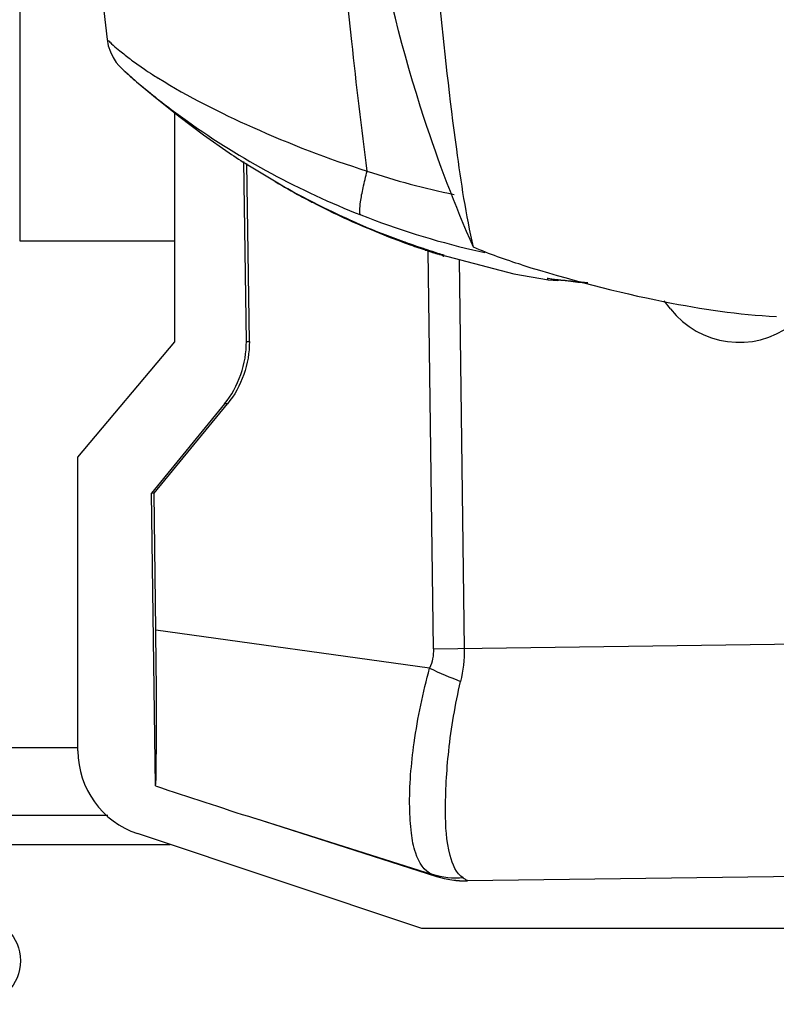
# Model space of a CAD drawing. Header units: millimetres. Extents: x 0 to 4000, y 0 to 3000.
# Tile 3 of 170: x 641 to 719, y 336 to 437. Entities that reach past the tile are written whole.
import ezdxf

# ---------------------------------------------------------------- set-up
doc = ezdxf.new("R2010")
doc.units = ezdxf.units.MM
doc.header["$LTSCALE"] = 219.99956
doc.layers.get('0').update_dxf_attribs({"linetype": 'CONTINUOUS'})

msp = doc.modelspace()

# ---------------------------------------------------------------- linework, layer by layer
at = {"color": 7, "linetype": 'CONTINUOUS'}
for p, q in [((640.75, 506.54), (640.75, 414.54)), ((652.8, 430.98), (654.23, 429.79)), ((652.8, 430.98), (654.92, 429.2)), ((652.8, 430.98), (652.8, 430.98)), ((656.74, 404.13), (656.74, 427.75)), ((664.12, 404.17), (663.87, 422.73)), ((664.43, 404.17), (664.18, 422.54)), ((675.34, 416.41), (678.98, 414.9)), ((675.34, 416.41), (676.37, 415.96)), ((676.37, 415.96), (683.47, 413.32)), ((678.98, 414.9), (679.38, 414.75)), ((640.75, 414.54), (656.74, 414.54)), ((683.47, 413.32), (691.74, 411.15)), ((683.64, 413.34), (684.2, 413.16)), ((691.74, 411.15), (695.3, 410.51)), ((695.3, 410.51), (695.3, 410.51)), ((695.3, 410.51), (696.27, 410.47)), ((695.75, 410.59), (696.57, 410.5)), ((696.27, 410.47), (696.43, 410.51)), ((707.89, 407.54), (707.24, 408.37)), ((646.74, 392.21), (656.74, 404.13)), ((661.87, 397.71), (654.33, 388.48)), ((654.59, 388.48), (662.17, 397.71)), ((646.74, 361.88), (646.74, 392.21)), ((654.74, 358.27), (654.33, 388.48)), ((654.59, 388.48), (654.33, 388.48)), ((654.78, 374.34), (654.59, 388.48)), ((649.82, 355.21), (516.31, 355.21)), ((664.98, 354.92), (683.76, 348.92)), ((682.22, 343.53), (652.88, 353.35)), ((754.56, 349.37), (686.94, 348.45)), ((939.18, 343.53), (682.22, 343.53))]:
    msp.add_line(p, q, dxfattribs=at)
at = {"color": 9, "linetype": 'CONTINUOUS'}
for p, q in [((683.44, 372.42), (682.88, 413.51)), ((684.52, 413), (684.52, 413.05)), ((686.07, 412.64), (686.61, 372.46)), ((664.12, 404.17), (664.43, 404.17)), ((662.17, 397.71), (661.87, 397.71)), ((683.04, 370.43), (654.78, 374.34)), ((683.44, 372.42), (748.38, 373.3)), ((646.74, 362.21), (516.31, 362.21)), ((664.98, 354.92), (683.33, 349.11)), ((516.31, 352.21), (656.26, 352.21)), ((683.76, 348.92), (683.76, 348.94)), ((754.55, 349.38), (686.93, 348.46)), ((686.93, 348.46), (686.94, 348.45))]:
    msp.add_line(p, q, dxfattribs=at)
at = {"color": 7, "linetype": 'CONTINUOUS'}
for points in [[(644.77, 503.58), (645.63, 479.4), (647.62, 453.71), (649.74, 435.35)], [(649.74, 435.36), (649.87, 434.7), (650.09, 434.06), (650.38, 433.48), (650.7, 432.98), (650.96, 432.66), (651.12, 432.5), (651.21, 432.4), (651.29, 432.33), (651.36, 432.26), (651.43, 432.19), (651.51, 432.11), (651.6, 432.03), (651.71, 431.93), (651.84, 431.82), (651.99, 431.68), (652.17, 431.53), (652.38, 431.34), (652.63, 431.12), (652.8, 430.98)], [(654.92, 429.2), (657.15, 427.42), (659.7, 425.5), (662.35, 423.64)], [(680.5, 414.41), (680.76, 414.31), (681.13, 414.18), (681.48, 414.06), (681.82, 413.94), (682.14, 413.83)], [(682.14, 413.83), (682.44, 413.73), (682.73, 413.64), (682.99, 413.55), (683.23, 413.47), (683.64, 413.34)], [(684.2, 413.16), (684.34, 413.11), (684.38, 413.1), (684.39, 413.1)], [(695.54, 410.62), (695.55, 410.62), (695.62, 410.61), (695.75, 410.59)], [(696.57, 410.5), (697.02, 410.44), (697.6, 410.38), (698.32, 410.3), (699.24, 410.22), (699.38, 410.21)]]:
    msp.add_lwpolyline(points, dxfattribs=at)
msp.add_circle((636.31, 340.21), 4.5, dxfattribs=at)
at = {"color": 9, "linetype": 'CONTINUOUS'}
for centre, radius, start, end in [((676.72, 466.31), 41.14, 235.7465, 237.2146), ((679.17, 470.13), 45.68, 237.2183, 238.1025), ((699.77, 490.11), 72.18, 251.2529, 258.6431), ((706.63, 495.33), 83.92, 248.5472, 256.818), ((695.74, 450.12), 38.77, 248.736, 249.1962), ((706.43, 494.52), 83.09, 256.8287, 257.699), ((713.83, 437.59), 73.89, 245.3735, 248.0683), ((686.81, 358.53), 10.07, 252.3416, 270.7167)]:
    msp.add_arc(centre, radius, start, end, dxfattribs=at)
at = {"color": 7, "linetype": 'CONTINUOUS'}
for centre, radius, start, end in [((708.78, 492.24), 82.83, 235.9096, 237.5178), ((707.82, 489.49), 79.97, 239.3791, 241.5598), ((707.79, 489.43), 79.91, 241.56, 242.1992), ((707.78, 489.41), 79.88, 242.1992, 242.5935), ((707.73, 489.32), 79.78, 242.593, 246.051), ((708.28, 491.46), 81.91, 246.4028, 250.1798), ((707.45, 488.2), 78.59, 246.5607, 248.2751), ((707.51, 488.33), 78.73, 248.2748, 248.6578), ((707.51, 488.78), 79.2, 249.1979, 250.3022), ((707.16, 487.81), 78.17, 250.3017, 251.0004), ((706.47, 485.78), 76.02, 250.9954, 251.6899), ((706.45, 485.73), 75.97, 251.694, 252.2919), ((714.99, 413.08), 9.01, 217.9197, 306.8089), ((655.74, 361.88), 9, 180.0025, 251.4976), ((887.47, 1052.13), 731.85, 251.45793, 252.30094)]:
    msp.add_arc(centre, radius, start, end, dxfattribs=at)
msp.add_ellipse((686.8, 358.45), major_axis=(-0.14, 10), ratio=0.999848, start_param=-3.464433, end_param=-3.141593, dxfattribs=at)
for points, knots in [([(687.56, 413.89), (686.8, 417.22), (685.5, 425.83), (683.86, 440.54), (682.53, 458.23), (682.08, 470.7), (681.99, 477.05)], [0, 0, 0, 0, 0.161657, 0.410626, 0.699764, 1, 1, 1, 1]), ([(687.56, 413.89), (685.65, 418.23), (678.86, 436.09), (675.51, 455.17), (674.61, 469.48)], [0, 0, 0, 0, 0.248703, 1, 1, 1, 1]), ([(651.34, 432.28), (651.43, 432.16), (651.95, 431.75), (652.42, 431.3), (652.8, 430.98)], [0, 0, 0, 0, 0.234988, 1, 1, 1, 1]), ([(675.49, 416.4), (674.54, 416.82), (670.69, 418.59), (666.98, 420.65), (664.29, 422.37)], [0, 0, 0, 0, 0.24669, 1, 1, 1, 1]), ([(683.34, 413.36), (683.55, 413.29), (683.92, 413.15), (684.21, 413.14), (684.52, 412.93), (684.52, 413)], [0, 0, 0, 0, 0.544708, 0.832907, 1, 1, 1, 1]), ([(692.57, 412.06), (697.41, 410.56), (706.07, 408.26), (714.95, 406.93), (718.82, 406.75)], [0, 0, 0, 0, 0.566881, 1, 1, 1, 1]), ([(654.74, 358.27), (654.82, 358.83), (654.81, 360.59), (654.87, 364.01), (654.84, 368.81), (654.8, 372.41), (654.78, 374.34)], [0, 0, 0, 0, 0.104631, 0.327663, 0.640201, 1, 1, 1, 1])]:
    msp.add_open_spline(points, degree=3, knots=knots, dxfattribs=at)
at = {"color": 9, "linetype": 'CONTINUOUS'}
for points, knots in [([(676.58, 421.76), (676.01, 426.21), (673.88, 444.26), (672.49, 462.39), (671.87, 476.05)], [0, 0, 0, 0, 0.247035, 1, 1, 1, 1]), ([(649.74, 435.36), (649.74, 435.31), (649.96, 435.18), (650.28, 434.8), (651.05, 434.19), (651.65, 433.7), (652.03, 433.41)], [0, 0, 0, 0, 0.052149, 0.216724, 0.523997, 1, 1, 1, 1]), ([(652.03, 433.41), (652.14, 433.32), (652.65, 432.95), (653.16, 432.58), (653.56, 432.31)], [0, 0, 0, 0, 0.225037, 1, 1, 1, 1]), ([(655.04, 431.35), (658.14, 429.42), (665.2, 425.89), (672.54, 423.02), (676.58, 421.76)], [0, 0, 0, 0, 0.463542, 1, 1, 1, 1]), ([(654.23, 429.79), (655.47, 428.78), (662.15, 423.73), (669.63, 419.7), (675.94, 417.22)], [0, 0, 0, 0, 0.190586, 1, 1, 1, 1]), ([(675.94, 417.22), (675.82, 417.29), (675.84, 417.86), (675.9, 418.71), (676.19, 420.14), (676.43, 421.18), (676.58, 421.76)], [0, 0, 0, 0, 0.089431, 0.296787, 0.614662, 1, 1, 1, 1]), ([(682.79, 413.62), (682.62, 413.68), (681.85, 413.93), (681.09, 414.19), (680.51, 414.4)], [0, 0, 0, 0, 0.222703, 1, 1, 1, 1]), ([(684.16, 413.18), (684.07, 413.2), (683.61, 413.35), (683.15, 413.5), (682.79, 413.62)], [0, 0, 0, 0, 0.190056, 1, 1, 1, 1]), ([(683.09, 413.48), (683.17, 413.45), (683.4, 413.39), (683.62, 413.32), (683.77, 413.3)], [0, 0, 0, 0, 0.392214, 1, 1, 1, 1]), ([(684.52, 413.06), (684.59, 413.05), (684.28, 413.13), (684.21, 413.16), (684.16, 413.18)], [0, 0, 0, 0, 0.554985, 1, 1, 1, 1]), ([(684.39, 413.12), (684.41, 413.12), (684.45, 413.12), (684.49, 413.12), (684.51, 413.12)], [0, 0, 0, 0, 0.491249, 1, 1, 1, 1]), ([(697.01, 410.44), (696.56, 410.5), (696.39, 410.46), (695.07, 410.72), (695.21, 410.65)], [0, 0, 0, 0, 0.752391, 1, 1, 1, 1]), ([(695.19, 410.65), (695.2, 410.62), (695.22, 410.56), (695.28, 410.52), (695.3, 410.51)], [0, 0, 0, 0, 0.581101, 1, 1, 1, 1]), ([(699.36, 410.21), (699.14, 410.23), (698.35, 410.3), (697.57, 410.38), (697.01, 410.44)], [0, 0, 0, 0, 0.283076, 1, 1, 1, 1]), ([(683.33, 349.11), (682.46, 349.44), (681.51, 351.12), (681.09, 353.56), (680.86, 357.41), (681.36, 363.13), (682.34, 367.9), (683.04, 370.43)], [0, 0, 0, 0, 0.126899, 0.222812, 0.342955, 0.645116, 1, 1, 1, 1]), ([(686.51, 348.76), (685.75, 349.23), (684.79, 351.75), (684.59, 356.14), (684.92, 362.23), (685.68, 366.69), (686.23, 369.05)], [0, 0, 0, 0, 0.128972, 0.348149, 0.649499, 1, 1, 1, 1]), ([(683.33, 349.11), (683.44, 349.07), (683.53, 348.99), (683.76, 348.98), (683.76, 348.94)], [0, 0, 0, 0, 0.733583, 1, 1, 1, 1]), ([(686.51, 348.76), (686.62, 348.69), (686.72, 348.59), (686.93, 348.51), (686.93, 348.46)], [0, 0, 0, 0, 0.728557, 1, 1, 1, 1])]:
    msp.add_open_spline(points, degree=3, knots=knots, dxfattribs=at)
for points in [[(678.98, 414.9), (679.1, 414.85), (679.24, 414.84), (679.36, 414.85)], [(681.97, 413.88), (682.34, 413.74), (682.71, 413.6), (683.09, 413.48)], [(684.52, 413), (684.35, 413.05), (684.18, 413.1), (684.04, 413.21)], [(683.44, 372.42), (683.45, 371.74), (683.3, 371.05), (683.04, 370.43)], [(686.61, 372.46), (686.63, 371.32), (686.5, 370.17), (686.23, 369.05)], [(686.51, 348.76), (685.45, 348.67), (684.35, 348.79), (683.33, 349.11)]]:
    msp.add_open_spline(points, degree=3, dxfattribs=at)
at = {"color": 7, "linetype": 'CONTINUOUS'}
for points in [[(692.57, 412.06), (690.87, 412.59), (689.19, 413.18), (687.56, 413.89)], [(661.87, 397.71), (663.31, 399.47), (664.15, 401.89), (664.12, 404.17)], [(664.43, 404.17), (664.46, 401.89), (663.61, 399.48), (662.17, 397.71)]]:
    msp.add_open_spline(points, degree=3, dxfattribs=at)

doc.saveas('drawing.dxf')
